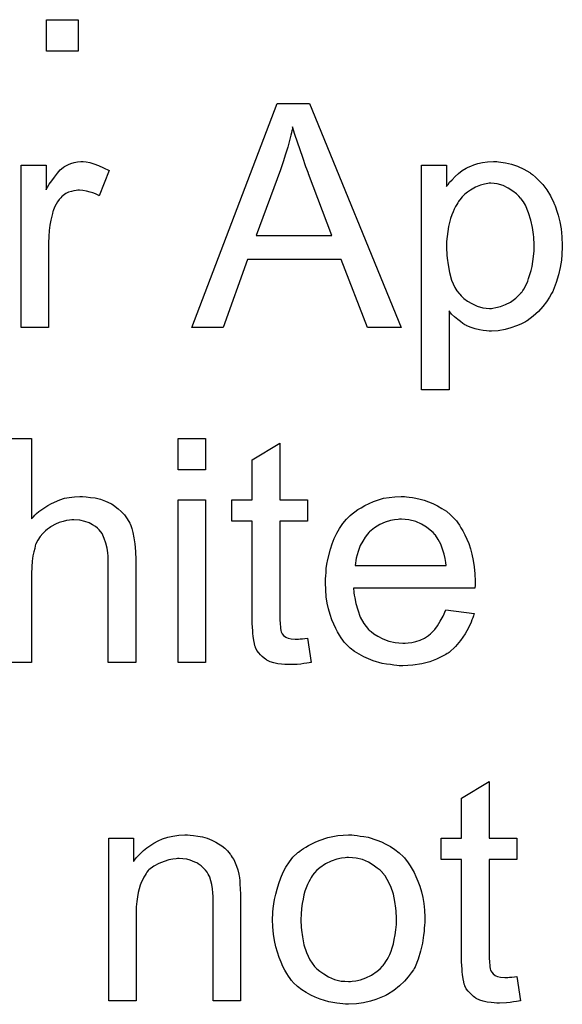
# Model space of a CAD drawing. Extents: x -1.6 to 9, y -2.8 to 5.2.
# Tile 141 of 197: x 5.432 to 5.626, y 1.787 to 2.139. Entities that reach past the tile are written whole.
import ezdxf

# ---------------------------------------------------------------- set-up
doc = ezdxf.new("R2010")
doc.units = 0
doc.layers.add('dfn6-15-57-c_document', color=1, linetype='CONTINUOUS')

msp = doc.modelspace()

# ---------------------------------------------------------------- linework, layer by layer
at = {"layer": 'dfn6-15-57-c_document', "color": 1}
for points in [[(5.452643, 2.127684), (5.44142, 2.127684), (5.44142, 2.138907), (5.452643, 2.138907), (5.452643, 2.127684)], [(5.568112, 2.02883), (5.556079, 2.02883), (5.546707, 2.053127), (5.513154, 2.053127), (5.504477, 2.02883), (5.493254, 2.02883), (5.523799, 2.108894), (5.535369, 2.108894), (5.568112, 2.02883)], [(5.529352, 2.100564), (5.529352, 2.100448), (5.529236, 2.100217), (5.529236, 2.099754), (5.529005, 2.099291), (5.528889, 2.098481), (5.528658, 2.097671), (5.528195, 2.095705), (5.527617, 2.093391), (5.526807, 2.090845), (5.525997, 2.088068), (5.524956, 2.085176), (5.516278, 2.061805), (5.543352, 2.061805), (5.535021, 2.083787), (5.535021, 2.083903), (5.534906, 2.08425), (5.534674, 2.084829), (5.534443, 2.085523), (5.534096, 2.086333), (5.533749, 2.087374), (5.533402, 2.088531), (5.532939, 2.089688), (5.532013, 2.092349), (5.531088, 2.095126), (5.530162, 2.097903), (5.529352, 2.100564)], [(5.455536, 2.088068), (5.456808, 2.087837), (5.458312, 2.087374), (5.459932, 2.086796), (5.461783, 2.085986), (5.46375, 2.084944), (5.460164, 2.07592), (5.460048, 2.076035), (5.459585, 2.076267), (5.458891, 2.076614), (5.457965, 2.076961), (5.456924, 2.077308), (5.455651, 2.077655), (5.454379, 2.077887), (5.453106, 2.078002), (5.452527, 2.078002), (5.451949, 2.077887), (5.451139, 2.077771), (5.450329, 2.07754), (5.449288, 2.077193), (5.448247, 2.07673), (5.447321, 2.076035), (5.447205, 2.07592), (5.446858, 2.075688), (5.446511, 2.075226), (5.445932, 2.074647), (5.445354, 2.073837), (5.444775, 2.072912), (5.444197, 2.07187), (5.443734, 2.070598), (5.443618, 2.070366), (5.443503, 2.069672), (5.443271, 2.068631), (5.442924, 2.067242), (5.442577, 2.065507), (5.442346, 2.06354), (5.44223, 2.061457), (5.442114, 2.059143), (5.442114, 2.02883), (5.43228, 2.02883), (5.43228, 2.086911), (5.441189, 2.086911), (5.441189, 2.078118), (5.441305, 2.078234), (5.441767, 2.079044), (5.442346, 2.080085), (5.443271, 2.081358), (5.444197, 2.08263), (5.445238, 2.084019), (5.44628, 2.085176), (5.447321, 2.086101), (5.447437, 2.086217), (5.447784, 2.086448), (5.448478, 2.086796), (5.449172, 2.087143), (5.450098, 2.08749), (5.451255, 2.087837), (5.452412, 2.088068), (5.453684, 2.088184), (5.454494, 2.088184), (5.455536, 2.088068)], [(5.602937, 2.088068), (5.603747, 2.087953), (5.605483, 2.087721), (5.607565, 2.087258), (5.609764, 2.086564), (5.611962, 2.085523), (5.61416, 2.08425), (5.614276, 2.08425), (5.614392, 2.084019), (5.615086, 2.083556), (5.616127, 2.082631), (5.6174, 2.081474), (5.618788, 2.079969), (5.620177, 2.078118), (5.621565, 2.07592), (5.622722, 2.07349), (5.622722, 2.073374), (5.622838, 2.073143), (5.622953, 2.072796), (5.623185, 2.072333), (5.623416, 2.071639), (5.623648, 2.070829), (5.624226, 2.068978), (5.624805, 2.066664), (5.625267, 2.064119), (5.625615, 2.061226), (5.62573, 2.058218), (5.62573, 2.058102), (5.62573, 2.057871), (5.62573, 2.057408), (5.62573, 2.056714), (5.625615, 2.055904), (5.625615, 2.054978), (5.625383, 2.052896), (5.62492, 2.05035), (5.624342, 2.047689), (5.623532, 2.044912), (5.622491, 2.042136), (5.622491, 2.04202), (5.622375, 2.041788), (5.622144, 2.041441), (5.621912, 2.040978), (5.621102, 2.039706), (5.620061, 2.038086), (5.618788, 2.036351), (5.617168, 2.034615), (5.615317, 2.03288), (5.613119, 2.03126), (5.613003, 2.03126), (5.612888, 2.031144), (5.612541, 2.030913), (5.612078, 2.030681), (5.610921, 2.030103), (5.609301, 2.029409), (5.607334, 2.028714), (5.605251, 2.028136), (5.602822, 2.027673), (5.600392, 2.027557), (5.599582, 2.027557), (5.598657, 2.027673), (5.597499, 2.027789), (5.596111, 2.02802), (5.594607, 2.028367), (5.593103, 2.02883), (5.591599, 2.029524), (5.591483, 2.02964), (5.590905, 2.029871), (5.59021, 2.030334), (5.589285, 2.031028), (5.588359, 2.031723), (5.587202, 2.032648), (5.586161, 2.033689), (5.585235, 2.034846), (5.585235, 2.006616), (5.575401, 2.006616), (5.575401, 2.086911), (5.58431, 2.086911), (5.58431, 2.079275), (5.584425, 2.079507), (5.584888, 2.079969), (5.585467, 2.080779), (5.586392, 2.081705), (5.587434, 2.082862), (5.588591, 2.083903), (5.589979, 2.084945), (5.591367, 2.08587), (5.591599, 2.085986), (5.592062, 2.086217), (5.592987, 2.086564), (5.594144, 2.087027), (5.595533, 2.08749), (5.597152, 2.087837), (5.599004, 2.088068), (5.601086, 2.088184), (5.602359, 2.088184), (5.602937, 2.088068)], [(5.600161, 2.080432), (5.599582, 2.080432), (5.599119, 2.080316), (5.597962, 2.080085), (5.596458, 2.079738), (5.594723, 2.079044), (5.592872, 2.078003), (5.59183, 2.077308), (5.590905, 2.076498), (5.589979, 2.075573), (5.589053, 2.074532), (5.589053, 2.074416), (5.588822, 2.0743), (5.588591, 2.073953), (5.588359, 2.07349), (5.588012, 2.072796), (5.587549, 2.072102), (5.587087, 2.071176), (5.586739, 2.070251), (5.586277, 2.069094), (5.585814, 2.067821), (5.585467, 2.066432), (5.585004, 2.064928), (5.584773, 2.063193), (5.584541, 2.061457), (5.58431, 2.059606), (5.58431, 2.057524), (5.58431, 2.057408), (5.58431, 2.057061), (5.58431, 2.056482), (5.584425, 2.055672), (5.584425, 2.054747), (5.584541, 2.053706), (5.584888, 2.051276), (5.585467, 2.048499), (5.586161, 2.045838), (5.587318, 2.043177), (5.588012, 2.04202), (5.588822, 2.040978), (5.589053, 2.040747), (5.589632, 2.040169), (5.590557, 2.039243), (5.59183, 2.038317), (5.59345, 2.037392), (5.595301, 2.036466), (5.597384, 2.035888), (5.598541, 2.035772), (5.599698, 2.035656), (5.600392, 2.035656), (5.600855, 2.035772), (5.602012, 2.036003), (5.603632, 2.036351), (5.605367, 2.037045), (5.607218, 2.03797), (5.609069, 2.039359), (5.609995, 2.040169), (5.610921, 2.041094), (5.610921, 2.04121), (5.611152, 2.041326), (5.611383, 2.041673), (5.611615, 2.042136), (5.612078, 2.042714), (5.612425, 2.043524), (5.612888, 2.044334), (5.61335, 2.045375), (5.613698, 2.046416), (5.61416, 2.047805), (5.614623, 2.049193), (5.61497, 2.050697), (5.615202, 2.052433), (5.615433, 2.054284), (5.615664, 2.056251), (5.615664, 2.058334), (5.615664, 2.058449), (5.615664, 2.058796), (5.615664, 2.059375), (5.615549, 2.060185), (5.615549, 2.06111), (5.615433, 2.062152), (5.615086, 2.064581), (5.614507, 2.067242), (5.613698, 2.069903), (5.612541, 2.072565), (5.611846, 2.073837), (5.611036, 2.074879), (5.611036, 2.074994), (5.610805, 2.07511), (5.610226, 2.075804), (5.609301, 2.076614), (5.608028, 2.077655), (5.606408, 2.078697), (5.604557, 2.079622), (5.602475, 2.080201), (5.601318, 2.080316), (5.600161, 2.080432)], [(5.426148, 1.989214), (5.435982, 1.989214), (5.435982, 1.960521)], [(5.498229, 1.977991), (5.488394, 1.977991), (5.488394, 1.989214), (5.498229, 1.989214), (5.498229, 1.977991)], [(5.524724, 1.967231), (5.534674, 1.967231), (5.534674, 1.959595), (5.524724, 1.959595), (5.524724, 1.925464), (5.524724, 1.925232), (5.524724, 1.924769), (5.524724, 1.924075), (5.52484, 1.923265), (5.524956, 1.921414), (5.525071, 1.920604), (5.525187, 1.920026), (5.525303, 1.919794), (5.52565, 1.919332), (5.526113, 1.918753), (5.526922, 1.918175), (5.527154, 1.918059), (5.527732, 1.917827), (5.528774, 1.917596), (5.530278, 1.91748), (5.531435, 1.91748), (5.532013, 1.917596), (5.532823, 1.917596), (5.533749, 1.917712), (5.534674, 1.917827), (5.535947, 1.90915), (5.535716, 1.90915), (5.535253, 1.909034), (5.534443, 1.908918), (5.533402, 1.908803), (5.532245, 1.908571), (5.530972, 1.908456), (5.528427, 1.90834), (5.527501, 1.90834), (5.526575, 1.908456), (5.525418, 1.908571), (5.52403, 1.908687), (5.522642, 1.909034), (5.521369, 1.909381), (5.520096, 1.90996), (5.51998, 1.910075), (5.519633, 1.910307), (5.519171, 1.910654), (5.518476, 1.911233), (5.517898, 1.911811), (5.517204, 1.912621), (5.51651, 1.913431), (5.516047, 1.914472), (5.516047, 1.914588), (5.515815, 1.915051), (5.5157, 1.915861), (5.515468, 1.917017), (5.515237, 1.918522), (5.515121, 1.919447), (5.515121, 1.920488), (5.515005, 1.921761), (5.51489, 1.923034), (5.51489, 1.924422), (5.51489, 1.926042), (5.51489, 1.959595), (5.507601, 1.959595), (5.507601, 1.967231), (5.51489, 1.967231), (5.51489, 1.981578), (5.524724, 1.987479), (5.524724, 1.967231)], [(5.435982, 1.960521), (5.436098, 1.960636), (5.436329, 1.960868), (5.436676, 1.961215), (5.437255, 1.961793), (5.437833, 1.962372), (5.438643, 1.963066), (5.439685, 1.96376), (5.440726, 1.96457), (5.441883, 1.965264), (5.443156, 1.965958), (5.446164, 1.967231), (5.447784, 1.96781), (5.449519, 1.968157), (5.45137, 1.968388), (5.453222, 1.968504), (5.454263, 1.968504), (5.455536, 1.968388), (5.45704, 1.968157), (5.458775, 1.967925), (5.460626, 1.967463), (5.462478, 1.966768), (5.464329, 1.965958), (5.46456, 1.965843), (5.465139, 1.965496), (5.465949, 1.964917), (5.46699, 1.964107), (5.468031, 1.963066), (5.469188, 1.961909), (5.47023, 1.960521), (5.471155, 1.958901), (5.471271, 1.958669), (5.471502, 1.958091), (5.471849, 1.95705), (5.472196, 1.955546), (5.472543, 1.953694), (5.472891, 1.951496), (5.473122, 1.948835), (5.473238, 1.945827), (5.473238, 1.90915), (5.463403, 1.90915), (5.463403, 1.945942), (5.463403, 1.946058), (5.463403, 1.94629), (5.463403, 1.946637), (5.463403, 1.947099), (5.463288, 1.948372), (5.463056, 1.949992), (5.462593, 1.951727), (5.462015, 1.953463), (5.461205, 1.955198), (5.460164, 1.956587), (5.460048, 1.956703), (5.459585, 1.957165), (5.458891, 1.957744), (5.45785, 1.958322), (5.456577, 1.959016), (5.455073, 1.959479), (5.453222, 1.959942), (5.451139, 1.960058), (5.450445, 1.960058), (5.449635, 1.959942), (5.448478, 1.959826), (5.447321, 1.959479), (5.445932, 1.959132), (5.444544, 1.958554), (5.44304, 1.957744), (5.442924, 1.957628), (5.442462, 1.957281), (5.441767, 1.956818), (5.440957, 1.956124), (5.440032, 1.955198), (5.439106, 1.954157), (5.438296, 1.952884), (5.437602, 1.951496), (5.437486, 1.951265), (5.437371, 1.950802), (5.437139, 1.949876), (5.436792, 1.948719), (5.436445, 1.947215), (5.436214, 1.945364), (5.436098, 1.943281), (5.435982, 1.940852), (5.435982, 1.90915), (5.426148, 1.90915)], [(5.570079, 1.968388), (5.571004, 1.968273), (5.572161, 1.968041), (5.573434, 1.96781), (5.574938, 1.967463), (5.576326, 1.967116), (5.577946, 1.966537), (5.57945, 1.965959), (5.58107, 1.965149), (5.58269, 1.964223), (5.58431, 1.963182), (5.585814, 1.961909), (5.587202, 1.960521), (5.587318, 1.960405), (5.587549, 1.960174), (5.587896, 1.959711), (5.588359, 1.959017), (5.588938, 1.958207), (5.589516, 1.957281), (5.59021, 1.956124), (5.590905, 1.954736), (5.591599, 1.953232), (5.592293, 1.951612), (5.592872, 1.949761), (5.59345, 1.947794), (5.593913, 1.945595), (5.59426, 1.943281), (5.594491, 1.940852), (5.594607, 1.938191), (5.594607, 1.938075), (5.594607, 1.937612), (5.594607, 1.936802), (5.594491, 1.935645), (5.551104, 1.935645), (5.551104, 1.93553), (5.551104, 1.935182), (5.55122, 1.93472), (5.55122, 1.934025), (5.551335, 1.933216), (5.551567, 1.93229), (5.551914, 1.930207), (5.552608, 1.927893), (5.553533, 1.925348), (5.554806, 1.923034), (5.556426, 1.920951), (5.556542, 1.920951), (5.556657, 1.92072), (5.557352, 1.920141), (5.558393, 1.919332), (5.559781, 1.918522), (5.561632, 1.917596), (5.563715, 1.916786), (5.566029, 1.916208), (5.567302, 1.916092), (5.56869, 1.915976), (5.569616, 1.915976), (5.570657, 1.916092), (5.57193, 1.916323), (5.573318, 1.91667), (5.574938, 1.917133), (5.576442, 1.917827), (5.577946, 1.918753), (5.578062, 1.918869), (5.57864, 1.919332), (5.579335, 1.920026), (5.580145, 1.920951), (5.58107, 1.922224), (5.582111, 1.923844), (5.583153, 1.925695), (5.584078, 1.927893), (5.59426, 1.926621), (5.59426, 1.926505), (5.594144, 1.926274), (5.594029, 1.925811), (5.593797, 1.925117), (5.59345, 1.924422), (5.593103, 1.923497), (5.592177, 1.92153), (5.59102, 1.919332), (5.5894, 1.917017), (5.587549, 1.914819), (5.585235, 1.912737), (5.58512, 1.912737), (5.584888, 1.912505), (5.584541, 1.912274), (5.584078, 1.911927), (5.583384, 1.91158), (5.58269, 1.911233), (5.581764, 1.91077), (5.580723, 1.910307), (5.579566, 1.909844), (5.578409, 1.909381), (5.575516, 1.908687), (5.572277, 1.908109), (5.56869, 1.907877), (5.567417, 1.907877), (5.566608, 1.907993), (5.565566, 1.908109), (5.564294, 1.90834), (5.562905, 1.908571), (5.561401, 1.908803), (5.558162, 1.909728), (5.556426, 1.910423), (5.554806, 1.911117), (5.553071, 1.912042), (5.551451, 1.913084), (5.549947, 1.914241), (5.548443, 1.915629), (5.548327, 1.915745), (5.548096, 1.915976), (5.547748, 1.916439), (5.547286, 1.917133), (5.546707, 1.917943), (5.546129, 1.918869), (5.545435, 1.920026), (5.54474, 1.921298), (5.544046, 1.922803), (5.543352, 1.924422), (5.542773, 1.926274), (5.542195, 1.92824), (5.541732, 1.930323), (5.541385, 1.932637), (5.541154, 1.935067), (5.541038, 1.937612), (5.541038, 1.937728), (5.541038, 1.938306), (5.541038, 1.939001), (5.541154, 1.940042), (5.541269, 1.941314), (5.541385, 1.942703), (5.541616, 1.944323), (5.541963, 1.945943), (5.542889, 1.949645), (5.543468, 1.951496), (5.544162, 1.953463), (5.545087, 1.955314), (5.546129, 1.95705), (5.547286, 1.958785), (5.548558, 1.960405), (5.548674, 1.960521), (5.548905, 1.960752), (5.549368, 1.961099), (5.549947, 1.961678), (5.550641, 1.962256), (5.551567, 1.96295), (5.552608, 1.96376), (5.553881, 1.964455), (5.555153, 1.965264), (5.556657, 1.965959), (5.558277, 1.966653), (5.560013, 1.967231), (5.561864, 1.96781), (5.563831, 1.968157), (5.565913, 1.968388), (5.568112, 1.968504), (5.569269, 1.968504), (5.570079, 1.968388)], [(5.498229, 1.90915), (5.488394, 1.90915), (5.488394, 1.967231), (5.498229, 1.967231), (5.498229, 1.90915)], [(5.568227, 1.960405), (5.567533, 1.960405), (5.56707, 1.960289), (5.565798, 1.960174), (5.564294, 1.959826), (5.562442, 1.959248), (5.560475, 1.958438), (5.558624, 1.957281), (5.556773, 1.955777), (5.556542, 1.955546), (5.556079, 1.954967), (5.555269, 1.953926), (5.554459, 1.952537), (5.553533, 1.950918), (5.552724, 1.948835), (5.552029, 1.946405), (5.551682, 1.943744), (5.584194, 1.943744), (5.584194, 1.94386), (5.584194, 1.944091), (5.584078, 1.944438), (5.584078, 1.944901), (5.583847, 1.94629), (5.5835, 1.947794), (5.582921, 1.949645), (5.582343, 1.95138), (5.581417, 1.953116), (5.580376, 1.95462), (5.580376, 1.954736), (5.580145, 1.954851), (5.579566, 1.955546), (5.578525, 1.956471), (5.577136, 1.957513), (5.575401, 1.958554), (5.573318, 1.959479), (5.570889, 1.960174), (5.569616, 1.960289), (5.568227, 1.960405)], [(5.599582, 1.846278), (5.609532, 1.846278), (5.609532, 1.838642), (5.599582, 1.838642), (5.599582, 1.804511), (5.599582, 1.804279), (5.599582, 1.803817), (5.599582, 1.803122), (5.599698, 1.802312), (5.599814, 1.800461), (5.599929, 1.799651), (5.600045, 1.799073), (5.600161, 1.798841), (5.600508, 1.798379), (5.600971, 1.7978), (5.60178, 1.797222), (5.602012, 1.797106), (5.60259, 1.796875), (5.603632, 1.796643), (5.605136, 1.796527), (5.606293, 1.796527), (5.606871, 1.796643), (5.607681, 1.796643), (5.608607, 1.796759), (5.609532, 1.796875), (5.610805, 1.788197), (5.610574, 1.788197), (5.610111, 1.788081), (5.609301, 1.787966), (5.60826, 1.78785), (5.607103, 1.787619), (5.60583, 1.787503), (5.603284, 1.787387), (5.602359, 1.787387), (5.601433, 1.787503), (5.600276, 1.787619), (5.598888, 1.787734), (5.597499, 1.788081), (5.596227, 1.788428), (5.594954, 1.789007), (5.594838, 1.789123), (5.594491, 1.789354), (5.594029, 1.789701), (5.593334, 1.79028), (5.592756, 1.790858), (5.592062, 1.791668), (5.591367, 1.792478), (5.590905, 1.793519), (5.590905, 1.793635), (5.590673, 1.794098), (5.590557, 1.794908), (5.590326, 1.796065), (5.590095, 1.797569), (5.589979, 1.798494), (5.589979, 1.799536), (5.589863, 1.800808), (5.589748, 1.802081), (5.589748, 1.803469), (5.589748, 1.805089), (5.589748, 1.838642), (5.582458, 1.838642), (5.582458, 1.846278), (5.589748, 1.846278), (5.589748, 1.860625), (5.599582, 1.866526), (5.599582, 1.846278)], [(5.492675, 1.847436), (5.493948, 1.84732), (5.495452, 1.847088), (5.497072, 1.846741), (5.498807, 1.846278), (5.500427, 1.845584), (5.500659, 1.845469), (5.501121, 1.845237), (5.501931, 1.84489), (5.502857, 1.844312), (5.504014, 1.843617), (5.505055, 1.842692), (5.506096, 1.841766), (5.507022, 1.840609), (5.507138, 1.840494), (5.507369, 1.840031), (5.507716, 1.839452), (5.508295, 1.838642), (5.508758, 1.837485), (5.50922, 1.836328), (5.509799, 1.83494), (5.510146, 1.833436), (5.510146, 1.83332), (5.510262, 1.832857), (5.510377, 1.832163), (5.510493, 1.831237), (5.510493, 1.829849), (5.510609, 1.828229), (5.510725, 1.826262), (5.510725, 1.823833), (5.510725, 1.788197), (5.50089, 1.788197), (5.50089, 1.82337), (5.50089, 1.823486), (5.50089, 1.823601), (5.50089, 1.824411), (5.50089, 1.825453), (5.500774, 1.826725), (5.500659, 1.828229), (5.500427, 1.829733), (5.50008, 1.831122), (5.499733, 1.832395), (5.499733, 1.83251), (5.499502, 1.832857), (5.499154, 1.833436), (5.498807, 1.83413), (5.498229, 1.834824), (5.497535, 1.835634), (5.496609, 1.836444), (5.495568, 1.837138), (5.495452, 1.837254), (5.495105, 1.837485), (5.494411, 1.837717), (5.493601, 1.838064), (5.492675, 1.838411), (5.491518, 1.838758), (5.49013, 1.838874), (5.488742, 1.838989), (5.488163, 1.838989), (5.4877, 1.838874), (5.486543, 1.838758), (5.485039, 1.838527), (5.483419, 1.837948), (5.481568, 1.837254), (5.479717, 1.836328), (5.477981, 1.83494), (5.47775, 1.834708), (5.477287, 1.83413), (5.47694, 1.833667), (5.476593, 1.833089), (5.47613, 1.832395), (5.475783, 1.831585), (5.47532, 1.830659), (5.474858, 1.829502), (5.47451, 1.828229), (5.474163, 1.826841), (5.473932, 1.825337), (5.4737, 1.823717), (5.473469, 1.82175), (5.473469, 1.819783), (5.473469, 1.788197), (5.463635, 1.788197), (5.463635, 1.846278), (5.472428, 1.846278), (5.472428, 1.837948), (5.472543, 1.838064), (5.472775, 1.838411), (5.473122, 1.838874), (5.473585, 1.839452), (5.474279, 1.840146), (5.475089, 1.840956), (5.476015, 1.841882), (5.477172, 1.842807), (5.478328, 1.843617), (5.479717, 1.844543), (5.481221, 1.845353), (5.482841, 1.846047), (5.484692, 1.846626), (5.486543, 1.847088), (5.488626, 1.847436), (5.490824, 1.847551), (5.49175, 1.847551), (5.492675, 1.847436)], [(5.551335, 1.847436), (5.552377, 1.84732), (5.553533, 1.847088), (5.554806, 1.846857), (5.55631, 1.846626), (5.559434, 1.845584), (5.561054, 1.845006), (5.562674, 1.844196), (5.564294, 1.843386), (5.565913, 1.842229), (5.567417, 1.841072), (5.568922, 1.839684), (5.569037, 1.839568), (5.569269, 1.839336), (5.569616, 1.838874), (5.570079, 1.838295), (5.570657, 1.837485), (5.571351, 1.836444), (5.572046, 1.835287), (5.57274, 1.834014), (5.573434, 1.832626), (5.574128, 1.83089), (5.574822, 1.829155), (5.575401, 1.827188), (5.575864, 1.825105), (5.576211, 1.822907), (5.576442, 1.820593), (5.576558, 1.818048), (5.576558, 1.817932), (5.576558, 1.817585), (5.576558, 1.817006), (5.576558, 1.816197), (5.576442, 1.815271), (5.576326, 1.814114), (5.576326, 1.812957), (5.576095, 1.811684), (5.575748, 1.808792), (5.575054, 1.805899), (5.574244, 1.803007), (5.573087, 1.800346), (5.573087, 1.80023), (5.572971, 1.800114), (5.57274, 1.799767), (5.572508, 1.799304), (5.571698, 1.798147), (5.570657, 1.796759), (5.569269, 1.795139), (5.567533, 1.793519), (5.565566, 1.791899), (5.563252, 1.790395), (5.563137, 1.790395), (5.563021, 1.79028), (5.562674, 1.790048), (5.562095, 1.789817), (5.561517, 1.789585), (5.560823, 1.789354), (5.559087, 1.78866), (5.55712, 1.788081), (5.55469, 1.787503), (5.552145, 1.78704), (5.549368, 1.786924), (5.548211, 1.786924), (5.547286, 1.78704), (5.546244, 1.787156), (5.545087, 1.787387), (5.543699, 1.787619), (5.542311, 1.78785), (5.539187, 1.788776), (5.537451, 1.78947), (5.535831, 1.790164), (5.534212, 1.79109), (5.532592, 1.792131), (5.531088, 1.793288), (5.529584, 1.794676), (5.529468, 1.794792), (5.529236, 1.795023), (5.528889, 1.795486), (5.528427, 1.79618), (5.527848, 1.79699), (5.52727, 1.797916), (5.526575, 1.799073), (5.525881, 1.800461), (5.525187, 1.801965), (5.524493, 1.803701), (5.523914, 1.805552), (5.523336, 1.807519), (5.522873, 1.809717), (5.522526, 1.812031), (5.522294, 1.814577), (5.522179, 1.817238), (5.522179, 1.817469), (5.522179, 1.817932), (5.522294, 1.818742), (5.522294, 1.819899), (5.52241, 1.821172), (5.522642, 1.822791), (5.522873, 1.824411), (5.523336, 1.826262), (5.523799, 1.828114), (5.524377, 1.830081), (5.525071, 1.832163), (5.525997, 1.83413), (5.526922, 1.835981), (5.528195, 1.837832), (5.529468, 1.839568), (5.531088, 1.841072), (5.531203, 1.841188), (5.531435, 1.841303), (5.531898, 1.84165), (5.532476, 1.842113), (5.53317, 1.842576), (5.534096, 1.843155), (5.535021, 1.843733), (5.536178, 1.844312), (5.537451, 1.84489), (5.53884, 1.845469), (5.541963, 1.84651), (5.54555, 1.84732), (5.547401, 1.847436), (5.549368, 1.847551), (5.550525, 1.847551), (5.551335, 1.847436)], [(5.549368, 1.839452), (5.548674, 1.839452), (5.548096, 1.839336), (5.546823, 1.839221), (5.545087, 1.838758), (5.54312, 1.838064), (5.541038, 1.837138), (5.539071, 1.83575), (5.53803, 1.834824), (5.537104, 1.833899), (5.537104, 1.833783), (5.536873, 1.833667), (5.536641, 1.83332), (5.536294, 1.832857), (5.535947, 1.832279), (5.5356, 1.831585), (5.535137, 1.830659), (5.534674, 1.829733), (5.534212, 1.828576), (5.533749, 1.827419), (5.533402, 1.826031), (5.533055, 1.824527), (5.532708, 1.822907), (5.532476, 1.821172), (5.53236, 1.819205), (5.532245, 1.817238), (5.532245, 1.817122), (5.532245, 1.816775), (5.532245, 1.816197), (5.53236, 1.815387), (5.53236, 1.814461), (5.532476, 1.81342), (5.532823, 1.81099), (5.533402, 1.808213), (5.534327, 1.805436), (5.535484, 1.802775), (5.536294, 1.801618), (5.537104, 1.800461), (5.53722, 1.800461), (5.537336, 1.80023), (5.53803, 1.799651), (5.539071, 1.798726), (5.540459, 1.7978), (5.542195, 1.796759), (5.544278, 1.795833), (5.546707, 1.795255), (5.54798, 1.795139), (5.549368, 1.795023), (5.550062, 1.795023), (5.550641, 1.795139), (5.551914, 1.79537), (5.553649, 1.795718), (5.5555, 1.796412), (5.557583, 1.797337), (5.55955, 1.798726), (5.560591, 1.799651), (5.561517, 1.800577), (5.561632, 1.800693), (5.561748, 1.800808), (5.56198, 1.801156), (5.562327, 1.801618), (5.562674, 1.802197), (5.563137, 1.802891), (5.563599, 1.803817), (5.564062, 1.804742), (5.564525, 1.805899), (5.564872, 1.807172), (5.565335, 1.80856), (5.565682, 1.810064), (5.566029, 1.8118), (5.566261, 1.813535), (5.566492, 1.815502), (5.566492, 1.817585), (5.566492, 1.817701), (5.566492, 1.818048), (5.566492, 1.818626), (5.566376, 1.81932), (5.566376, 1.820246), (5.566261, 1.821287), (5.565913, 1.823717), (5.565335, 1.826262), (5.564409, 1.829039), (5.563137, 1.831585), (5.562442, 1.832857), (5.561517, 1.833899), (5.561517, 1.834014), (5.561285, 1.83413), (5.560591, 1.834824), (5.55955, 1.835634), (5.558162, 1.836675), (5.556426, 1.837717), (5.554343, 1.838642), (5.552029, 1.839221), (5.550757, 1.839336), (5.549368, 1.839452)]]:
    msp.add_lwpolyline(points, dxfattribs=at)

doc.saveas('drawing.dxf')
